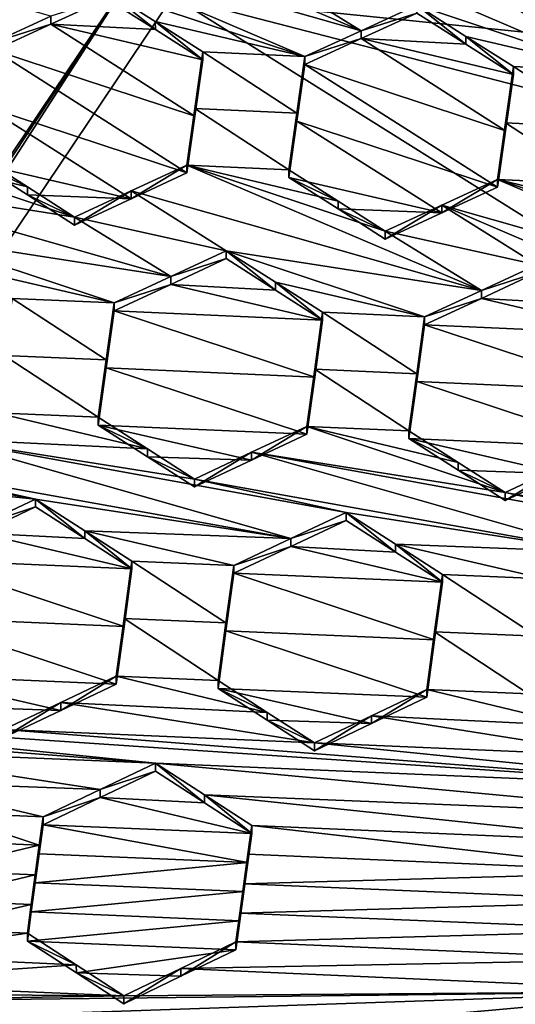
# Model space of a CAD drawing. Header units: metres. Extents: x -28 to 28, y -243 to 28.
# Tile 34 of 147: x -5.57 to -4.51, y -221.23 to -219.13. Entities that reach past the tile are written whole.
import ezdxf

# ---------------------------------------------------------------- set-up
doc = ezdxf.new("R2010")
doc.units = ezdxf.units.M
doc.layers.add('solid_10661043', color=7, linetype='CONTINUOUS')

msp = doc.modelspace()

# ---------------------------------------------------------------- linework, layer by layer
at = {"layer": 'solid_10661043'}
for points in [[(-8.883803, -234.662857, 145.140564), (-9.640027, -31.808626, 116.613411), (-4.885979, -33.363503, 116.919937)], [(-6.468189, -240.147827, 149.682373), (-2.982479, -33.177227, 120.627815), (-7.076779, -32.296349, 120.462425)], [(-6.468189, -240.147827, 149.682373), (0, -240.141998, 149.723801), (-2.982479, -33.177227, 120.627815)], [(-7.844851, -235.373428, 145.262589), (-8.883803, -234.662857, 145.140564), (-4.885979, -33.363503, 116.919937)], [(-6.610481, -235.649948, 145.324188), (-7.844851, -235.373428, 145.262589), (-4.885979, -33.363503, 116.919937)], [(-3.305357, -235.757614, 145.381073), (-6.610481, -235.649948, 145.324188), (-4.885979, -33.363503, 116.919937)], [(-3.305357, -235.757614, 145.381073), (-4.885979, -33.363503, 116.919937), (0.002991, -33.878384, 117.022713)], [(-5.242968, -219.076813, 116.413437), (-2.986201, -217.817337, 116.075958), (6.472847, -220.265549, 116.731956)], [(-5.591261, -218.268219, 117.749687), (-5.300373, -218.985519, 116.46067), (-8.13539, -223.202301, 117.590561)], [(-5.588549, -218.936752, 130.802277), (-4.840044, -219.150452, 131.127914), (-5.469349, -218.882126, 130.815399)], [(-4.840044, -219.150452, 131.127914), (-5.045112, -219.023773, 131.008804), (-5.469349, -218.882126, 130.815399)], [(-6.252801, -218.905609, 130.580597), (-5.625189, -219.174805, 130.892563), (-5.50428, -219.119064, 130.907089)], [(-4.924322, -218.968613, 131.021362), (-4.296653, -219.237686, 131.333664), (-4.805081, -218.914307, 131.033188)], [(-4.805081, -218.914307, 131.033188), (-4.175848, -219.182709, 131.345505), (-4.380844, -219.056137, 131.225922)], [(-4.805081, -218.914307, 131.033188), (-4.296653, -219.237686, 131.333664), (-4.175848, -219.182709, 131.345505)], [(-5.588549, -218.936752, 130.802277), (-5.385159, -219.06427, 130.920914), (-4.960921, -219.205856, 131.114548)], [(-5.588549, -218.936752, 130.802277), (-4.960921, -219.205856, 131.114548), (-4.840044, -219.150452, 131.127914)], [(-4.924322, -218.968613, 131.021362), (-4.720891, -219.095978, 131.140518), (-4.296653, -219.237686, 131.333664)], [(-5.300373, -218.985519, 116.46067), (-8.100316, -223.22435, 117.544586), (-8.13539, -223.202301, 117.590561)], [(-5.300373, -218.985519, 116.46067), (-8.043475, -223.244019, 117.530037), (-8.100316, -223.22435, 117.544586)], [(-5.300373, -218.985519, 116.46067), (-5.242968, -219.076813, 116.413437), (-8.043475, -223.244019, 117.530037)], [(-4.840044, -219.150452, 131.127914), (-4.720891, -219.095978, 131.140518), (-5.045112, -219.023773, 131.008804)], [(-5.242968, -219.076813, 116.413437), (8.043475, -227.407623, 118.645668), (-8.043475, -223.244019, 117.530037)], [(-5.504279, -219.136047, 130.843689), (-5.385159, -219.081253, 130.857574), (-5.50428, -219.119064, 130.907089)], [(-5.280452, -219.147919, 130.919159), (-5.385159, -219.081253, 130.857574), (-5.504279, -219.136047, 130.843689)], [(-5.280452, -219.147919, 130.919159), (-5.385159, -219.06427, 130.920914), (-5.385159, -219.081253, 130.857574)], [(-5.280452, -219.147919, 130.919159), (-5.280468, -219.130966, 130.982391), (-5.385159, -219.06427, 130.920914)], [(-4.960921, -219.205856, 131.114548), (-5.385159, -219.06427, 130.920914), (-5.280468, -219.130966, 130.982391)], [(-5.242968, -219.076813, 116.413437), (7.775297, -222.446243, 117.316269), (8.043475, -227.407623, 118.645668)], [(-5.242968, -219.076813, 116.413437), (6.472847, -220.265549, 116.731956), (7.775297, -222.446243, 117.316269)], [(-4.840044, -219.150452, 131.127914), (-4.720891, -219.112823, 131.077652), (-4.720891, -219.095978, 131.140518)], [(-4.616324, -219.179321, 131.139435), (-4.616342, -219.162491, 131.202194), (-4.720891, -219.095978, 131.140518)], [(-4.296653, -219.237686, 131.333664), (-4.720891, -219.095978, 131.140518), (-4.616342, -219.162491, 131.202194)], [(-4.720891, -219.112823, 131.077652), (-4.616324, -219.179321, 131.139435), (-4.720891, -219.095978, 131.140518)], [(-5.504279, -219.136047, 130.843689), (-5.50428, -219.119064, 130.907089), (-5.625189, -219.174805, 130.892563)], [(-4.840044, -219.150452, 131.127914), (-4.840043, -219.167313, 131.064987), (-4.720891, -219.112823, 131.077652)], [(-4.840043, -219.167313, 131.064987), (-4.616324, -219.179321, 131.139435), (-4.720891, -219.112823, 131.077652)], [(-5.625189, -219.191818, 130.829086), (-5.504279, -219.136047, 130.843689), (-5.625189, -219.174805, 130.892563)], [(-5.195994, -219.333481, 131.024918), (-5.504279, -219.136047, 130.843689), (-5.625189, -219.191818, 130.829086)], [(-5.280452, -219.147919, 130.919159), (-5.504279, -219.136047, 130.843689), (-5.179039, -219.212509, 130.978775)], [(-5.195994, -219.333481, 131.024918), (-5.179039, -219.212509, 130.978775), (-5.504279, -219.136047, 130.843689)], [(-5.179039, -219.212509, 130.978775), (-5.179039, -219.195587, 131.041931), (-5.280468, -219.130966, 130.982391)], [(-4.960921, -219.205856, 131.114548), (-5.280468, -219.130966, 130.982391), (-5.179039, -219.195587, 131.041931)], [(-5.280452, -219.147919, 130.919159), (-5.179039, -219.212509, 130.978775), (-5.280468, -219.130966, 130.982391)], [(-4.840044, -219.150452, 131.127914), (-4.960921, -219.205856, 131.114548), (-4.840043, -219.167313, 131.064987)], [(-4.840043, -219.167313, 131.064987), (-4.960921, -219.222733, 131.051559), (-4.531733, -219.364517, 131.247162)], [(-4.960921, -219.205856, 131.114548), (-4.960921, -219.222733, 131.051559), (-4.840043, -219.167313, 131.064987)], [(-4.840043, -219.167313, 131.064987), (-4.514771, -219.243927, 131.199417), (-4.616324, -219.179321, 131.139435)], [(-4.840043, -219.167313, 131.064987), (-4.531733, -219.364517, 131.247162), (-4.514771, -219.243927, 131.199417)], [(-4.514771, -219.243927, 131.199417), (-4.514771, -219.227127, 131.2621), (-4.616342, -219.162491, 131.202194)], [(-4.296653, -219.237686, 131.333664), (-4.616342, -219.162491, 131.202194), (-4.514771, -219.227127, 131.2621)], [(-4.616324, -219.179321, 131.139435), (-4.514771, -219.243927, 131.199417), (-4.616342, -219.162491, 131.202194)], [(-5.642143, -219.313004, 130.874344), (-5.212951, -219.454681, 131.070221), (-5.625189, -219.191818, 130.829086)], [(-5.195994, -219.333481, 131.024918), (-5.625189, -219.191818, 130.829086), (-5.212951, -219.454681, 131.070221)], [(-5.195994, -219.333481, 131.024918), (-5.179039, -219.195587, 131.041931), (-5.179039, -219.212509, 130.978775)], [(-5.195994, -219.316574, 131.088043), (-4.977879, -219.326721, 131.161148), (-5.179039, -219.195587, 131.041931)], [(-5.195994, -219.316574, 131.088043), (-5.179039, -219.195587, 131.041931), (-5.195994, -219.333481, 131.024918)], [(-4.960921, -219.205856, 131.114548), (-5.179039, -219.195587, 131.041931), (-4.977879, -219.326721, 131.161148)], [(-4.960921, -219.205856, 131.114548), (-4.977879, -219.326721, 131.161148), (-4.960921, -219.222733, 131.051559)], [(-4.960921, -219.222733, 131.051559), (-4.977879, -219.343597, 131.09819), (-4.548683, -219.485275, 131.293945)], [(-4.977879, -219.326721, 131.161148), (-4.977879, -219.343597, 131.09819), (-4.960921, -219.222733, 131.051559)], [(-4.960921, -219.222733, 131.051559), (-4.548683, -219.485275, 131.293945), (-4.531733, -219.364517, 131.247162)], [(-4.531733, -219.364517, 131.247162), (-4.514771, -219.227127, 131.2621), (-4.514771, -219.243927, 131.199417)], [(-4.531733, -219.364517, 131.247162), (-4.531733, -219.347733, 131.309799), (-4.514771, -219.227127, 131.2621)], [(-4.31362, -219.358154, 131.381973), (-4.514771, -219.227127, 131.2621), (-4.531733, -219.347733, 131.309799)], [(-4.31362, -219.358154, 131.381973), (-4.296653, -219.237686, 131.333664), (-4.514771, -219.227127, 131.2621)], [(-5.642143, -219.313004, 130.874344), (-5.659101, -219.434448, 130.918808), (-5.331826, -219.509781, 131.054825)], [(-5.642143, -219.313004, 130.874344), (-5.331826, -219.509781, 131.054825), (-5.212951, -219.454681, 131.070221)], [(-5.195994, -219.316574, 131.088043), (-5.212951, -219.454681, 131.070221), (-5.212951, -219.437775, 131.133316)], [(-5.195994, -219.316574, 131.088043), (-5.212951, -219.437775, 131.133316), (-4.994833, -219.4478, 131.206879)], [(-5.195994, -219.316574, 131.088043), (-5.195994, -219.333481, 131.024918), (-5.212951, -219.454681, 131.070221)], [(-5.195994, -219.316574, 131.088043), (-4.994833, -219.4478, 131.206879), (-4.977879, -219.326721, 131.161148)], [(-4.977879, -219.326721, 131.161148), (-4.994833, -219.4478, 131.206879), (-4.977879, -219.343597, 131.09819)], [(-4.977879, -219.343597, 131.09819), (-4.994833, -219.4478, 131.206879), (-4.994833, -219.464661, 131.143936)], [(-4.977879, -219.343597, 131.09819), (-4.994833, -219.464661, 131.143936), (-4.66755, -219.540085, 131.279617)], [(-4.977879, -219.343597, 131.09819), (-4.66755, -219.540085, 131.279617), (-4.548683, -219.485275, 131.293945)], [(-4.531733, -219.347733, 131.309799), (-4.548683, -219.468491, 131.356552), (-4.330565, -219.478729, 131.429291)], [(-4.531733, -219.347733, 131.309799), (-4.548683, -219.485275, 131.293945), (-4.548683, -219.468491, 131.356552)], [(-4.531733, -219.364517, 131.247162), (-4.548683, -219.485275, 131.293945), (-4.531733, -219.347733, 131.309799)], [(-4.31362, -219.358154, 131.381973), (-4.531733, -219.347733, 131.309799), (-4.330565, -219.478729, 131.429291)], [(-5.996123, -219.462906, 130.891922), (-5.452982, -219.549133, 131.101883), (-5.877219, -219.407593, 130.908081)], [(-5.877219, -219.407593, 130.908081), (-5.452982, -219.549133, 131.101883), (-5.554008, -219.484589, 131.043259)], [(-5.877219, -219.407593, 130.908081), (-5.554008, -219.484589, 131.043259), (-5.659101, -219.41745, 130.982224)], [(-5.659101, -219.41745, 130.982224), (-5.554008, -219.484589, 131.043259), (-5.659101, -219.434448, 130.918808)], [(-5.659101, -219.434448, 130.918808), (-5.554027, -219.501541, 130.979935), (-5.331826, -219.509781, 131.054825)], [(-5.554008, -219.484589, 131.043259), (-5.554027, -219.501541, 130.979935), (-5.659101, -219.434448, 130.918808)], [(-5.331826, -219.509781, 131.054825), (-5.331827, -219.492859, 131.117981), (-5.212951, -219.437775, 131.133316)], [(-4.583229, -219.706116, 131.445099), (-5.212951, -219.437775, 131.133316), (-5.331827, -219.492859, 131.117981)], [(-5.212951, -219.454681, 131.070221), (-5.331826, -219.509781, 131.054825), (-5.212951, -219.437775, 131.133316)], [(-4.889744, -219.514832, 131.268234), (-5.212951, -219.437775, 131.133316), (-4.788714, -219.5793, 131.327179)], [(-4.583229, -219.706116, 131.445099), (-4.788714, -219.5793, 131.327179), (-5.212951, -219.437775, 131.133316)], [(-4.994833, -219.4478, 131.206879), (-5.212951, -219.437775, 131.133316), (-4.889744, -219.514832, 131.268234)], [(-5.996123, -219.462906, 130.891922), (-5.247527, -219.676117, 131.219177), (-5.452982, -219.549133, 131.101883)], [(-5.996123, -219.462906, 130.891922), (-5.793028, -219.591064, 131.008636), (-5.247527, -219.676117, 131.219177)], [(-4.994833, -219.464661, 131.143936), (-4.994833, -219.4478, 131.206879), (-4.889744, -219.514832, 131.268234)], [(-5.554008, -219.484589, 131.043259), (-5.452982, -219.549133, 131.101883), (-5.554027, -219.501541, 130.979935)], [(-4.889766, -219.531662, 131.205383), (-4.994833, -219.464661, 131.143936), (-4.889744, -219.514832, 131.268234)], [(-4.66755, -219.540085, 131.279617), (-4.994833, -219.464661, 131.143936), (-4.889766, -219.531662, 131.205383)], [(-4.66755, -219.5233, 131.342285), (-3.918965, -219.736679, 131.6689), (-4.548683, -219.468491, 131.356552)], [(-4.66755, -219.540085, 131.279617), (-4.66755, -219.5233, 131.342285), (-4.548683, -219.468491, 131.356552)], [(-4.548683, -219.485275, 131.293945), (-4.66755, -219.540085, 131.279617), (-4.548683, -219.468491, 131.356552)], [(-4.548683, -219.468491, 131.356552), (-4.124446, -219.610062, 131.550293), (-4.225551, -219.545639, 131.490952)], [(-4.548683, -219.468491, 131.356552), (-3.918965, -219.736679, 131.6689), (-4.124446, -219.610062, 131.550293)], [(-4.548683, -219.468491, 131.356552), (-4.225551, -219.545639, 131.490952), (-4.330565, -219.478729, 131.429291)], [(-5.554027, -219.501541, 130.979935), (-5.452982, -219.549133, 131.101883), (-5.452982, -219.566071, 131.038651)], [(-5.554027, -219.501541, 130.979935), (-5.452982, -219.566071, 131.038651), (-5.331826, -219.509781, 131.054825)], [(-5.452982, -219.566071, 131.038651), (-5.452982, -219.549133, 131.101883), (-5.331827, -219.492859, 131.117981)], [(-5.12876, -219.62088, 131.235275), (-5.331827, -219.492859, 131.117981), (-5.452982, -219.549133, 131.101883)], [(-5.331826, -219.509781, 131.054825), (-5.452982, -219.566071, 131.038651), (-5.331827, -219.492859, 131.117981)], [(-5.12876, -219.62088, 131.235275), (-4.583229, -219.706116, 131.445099), (-5.331827, -219.492859, 131.117981)], [(-4.889766, -219.531662, 131.205383), (-4.889744, -219.514832, 131.268234), (-4.788714, -219.5793, 131.327179)], [(-4.66755, -219.5233, 131.342285), (-4.788714, -219.596115, 131.264435), (-4.788714, -219.5793, 131.327179)], [(-4.66755, -219.5233, 131.342285), (-4.788714, -219.5793, 131.327179), (-4.464492, -219.651138, 131.460236)], [(-4.66755, -219.540085, 131.279617), (-4.788714, -219.596115, 131.264435), (-4.66755, -219.5233, 131.342285)], [(-4.66755, -219.5233, 131.342285), (-4.464492, -219.651138, 131.460236), (-4.040256, -219.792664, 131.654083)], [(-4.66755, -219.5233, 131.342285), (-4.040256, -219.792664, 131.654083), (-3.918965, -219.736679, 131.6689)], [(-4.788714, -219.596115, 131.264435), (-4.889766, -219.531662, 131.205383), (-4.788714, -219.5793, 131.327179)], [(-4.66755, -219.540085, 131.279617), (-4.889766, -219.531662, 131.205383), (-4.788714, -219.596115, 131.264435)], [(-5.12876, -219.62088, 131.235275), (-5.452982, -219.549133, 131.101883), (-5.247527, -219.676117, 131.219177)], [(-4.464492, -219.651138, 131.460236), (-4.788714, -219.5793, 131.327179), (-4.583229, -219.706116, 131.445099)], [(-5.368792, -219.732651, 131.202271), (-5.793028, -219.591064, 131.008636), (-5.6878, -219.658386, 131.069366)], [(-5.247527, -219.676117, 131.219177), (-5.793028, -219.591064, 131.008636), (-5.368792, -219.732651, 131.202271)], [(-5.12876, -219.637756, 131.172318), (-5.12876, -219.62088, 131.235275), (-5.247527, -219.676117, 131.219177)], [(-5.12876, -219.62088, 131.235275), (-4.704524, -219.762421, 131.429092), (-4.583229, -219.706116, 131.445099)], [(-5.023486, -219.688141, 131.296356), (-4.704524, -219.762421, 131.429092), (-5.12876, -219.62088, 131.235275)], [(-5.023464, -219.705002, 131.23349), (-5.12876, -219.62088, 131.235275), (-5.12876, -219.637756, 131.172318)], [(-5.023486, -219.688141, 131.296356), (-5.12876, -219.62088, 131.235275), (-5.023464, -219.705002, 131.23349)], [(-5.247526, -219.693008, 131.156143), (-5.12876, -219.637756, 131.172318), (-5.247527, -219.676117, 131.219177)], [(-5.023464, -219.705002, 131.23349), (-5.12876, -219.637756, 131.172318), (-5.247526, -219.693008, 131.156143)], [(-4.464492, -219.651138, 131.460236), (-4.583229, -219.706116, 131.445099), (-4.464492, -219.667877, 131.397751)], [(-5.368792, -219.732651, 131.202271), (-5.6878, -219.658386, 131.069366), (-5.586909, -219.722961, 131.127502)], [(-4.583229, -219.706116, 131.445099), (-4.583228, -219.72287, 131.382553), (-4.464492, -219.667877, 131.397751)], [(-4.359189, -219.735046, 131.45929), (-4.464492, -219.667877, 131.397751), (-4.583228, -219.72287, 131.382553)], [(-5.247526, -219.693008, 131.156143), (-5.247527, -219.676117, 131.219177), (-5.368792, -219.732651, 131.202271)], [(-5.368792, -219.749557, 131.13916), (-5.247526, -219.693008, 131.156143), (-5.368792, -219.732651, 131.202271)], [(-4.922641, -219.769424, 131.292007), (-5.247526, -219.693008, 131.156143), (-5.368792, -219.749557, 131.13916)], [(-4.922641, -219.769424, 131.292007), (-5.023464, -219.705002, 131.23349), (-5.247526, -219.693008, 131.156143)], [(-4.922641, -219.752594, 131.354782), (-4.704524, -219.762421, 131.429092), (-5.023486, -219.688141, 131.296356)], [(-5.023486, -219.688141, 131.296356), (-5.023464, -219.705002, 131.23349), (-4.922641, -219.769424, 131.292007)], [(-4.922641, -219.752594, 131.354782), (-5.023486, -219.688141, 131.296356), (-4.922641, -219.769424, 131.292007)], [(-4.583229, -219.706116, 131.445099), (-4.704524, -219.762421, 131.429092), (-4.583228, -219.72287, 131.382553)], [(-5.603858, -219.845047, 131.169235), (-5.38574, -219.85466, 131.244324), (-5.586909, -219.722961, 131.127502)], [(-5.38574, -219.85466, 131.244324), (-5.368792, -219.732651, 131.202271), (-5.586909, -219.722961, 131.127502)], [(-5.38574, -219.85466, 131.244324), (-5.368792, -219.749557, 131.13916), (-5.368792, -219.732651, 131.202271)], [(-4.583228, -219.72287, 131.382553), (-4.704524, -219.762421, 131.429092), (-4.704524, -219.77919, 131.36647)], [(-4.258373, -219.799362, 131.518158), (-4.583228, -219.72287, 131.382553), (-4.704524, -219.77919, 131.36647)], [(-4.258373, -219.799362, 131.518158), (-4.359189, -219.735046, 131.45929), (-4.583228, -219.72287, 131.382553)], [(-4.939589, -219.89122, 131.334793), (-5.368792, -219.749557, 131.13916), (-5.38574, -219.871567, 131.181244)], [(-5.38574, -219.85466, 131.244324), (-5.38574, -219.871567, 131.181244), (-5.368792, -219.749557, 131.13916)], [(-4.939589, -219.89122, 131.334793), (-4.922641, -219.769424, 131.292007), (-5.368792, -219.749557, 131.13916)], [(-4.939589, -219.874405, 131.397552), (-4.721472, -219.884125, 131.472275), (-4.922641, -219.752594, 131.354782)], [(-4.922641, -219.752594, 131.354782), (-4.922641, -219.769424, 131.292007), (-4.939589, -219.89122, 131.334793)], [(-4.939589, -219.874405, 131.397552), (-4.922641, -219.752594, 131.354782), (-4.939589, -219.89122, 131.334793)], [(-4.922641, -219.752594, 131.354782), (-4.721472, -219.884125, 131.472275), (-4.704524, -219.762421, 131.429092)], [(-4.704524, -219.77919, 131.36647), (-4.704524, -219.762421, 131.429092), (-4.721472, -219.884125, 131.472275)], [(-4.721472, -219.900894, 131.409668), (-4.704524, -219.77919, 131.36647), (-4.721472, -219.884125, 131.472275)], [(-4.275322, -219.920807, 131.562286), (-4.704524, -219.77919, 131.36647), (-4.721472, -219.900894, 131.409668)], [(-4.275322, -219.920807, 131.562286), (-4.258373, -219.799362, 131.518158), (-4.704524, -219.77919, 131.36647)], [(-5.620821, -219.967484, 131.210159), (-5.402703, -219.97702, 131.285522), (-5.603858, -219.845047, 131.169235)], [(-5.603858, -219.845047, 131.169235), (-5.402703, -219.97702, 131.285522), (-5.38574, -219.85466, 131.244324)], [(-5.38574, -219.85466, 131.244324), (-5.402703, -219.97702, 131.285522), (-5.38574, -219.871567, 131.181244)], [(-5.38574, -219.871567, 131.181244), (-5.402703, -219.97702, 131.285522), (-5.402703, -219.993912, 131.222458)], [(-4.956553, -220.013397, 131.376678), (-5.38574, -219.871567, 131.181244), (-5.402703, -219.993912, 131.222458)], [(-4.956553, -220.013397, 131.376678), (-4.939589, -219.89122, 131.334793), (-5.38574, -219.871567, 131.181244)], [(-4.956553, -219.996597, 131.439423), (-4.738435, -220.00621, 131.514496), (-4.939589, -219.874405, 131.397552)], [(-4.939589, -219.874405, 131.397552), (-4.939589, -219.89122, 131.334793), (-4.956553, -220.013397, 131.376678)], [(-4.956553, -219.996597, 131.439423), (-4.939589, -219.874405, 131.397552), (-4.956553, -220.013397, 131.376678)], [(-4.939589, -219.874405, 131.397552), (-4.738435, -220.00621, 131.514496), (-4.721472, -219.884125, 131.472275)], [(-4.721472, -219.900894, 131.409668), (-4.721472, -219.884125, 131.472275), (-4.738435, -220.00621, 131.514496)], [(-4.738435, -220.022964, 131.45192), (-4.721472, -219.900894, 131.409668), (-4.738435, -220.00621, 131.514496)], [(-4.292285, -220.042664, 131.605377), (-4.721472, -219.900894, 131.409668), (-4.738435, -220.022964, 131.45192)], [(-4.292285, -220.042664, 131.605377), (-4.275322, -219.920807, 131.562286), (-4.721472, -219.900894, 131.409668)], [(-5.739366, -220.023224, 131.191864), (-5.297342, -220.044601, 131.345673), (-5.620821, -219.967484, 131.210159)], [(-5.620821, -219.967484, 131.210159), (-5.297342, -220.044601, 131.345673), (-5.402703, -219.97702, 131.285522)], [(-5.402703, -219.993912, 131.222458), (-5.402703, -219.97702, 131.285522), (-5.297342, -220.044601, 131.345673)], [(-6.403731, -219.994476, 130.961411), (-6.52512, -220.051743, 130.941925), (-5.536631, -220.152115, 131.306427)], [(-6.403731, -219.994476, 130.961411), (-5.536631, -220.152115, 131.306427), (-5.860852, -220.080429, 131.17276)], [(-5.297333, -220.061478, 131.2827), (-5.402703, -219.993912, 131.222458), (-5.297342, -220.044601, 131.345673)], [(-5.074993, -220.068954, 131.358887), (-5.402703, -219.993912, 131.222458), (-5.297333, -220.061478, 131.2827)], [(-5.074993, -220.068954, 131.358887), (-4.956553, -220.013397, 131.376678), (-5.402703, -219.993912, 131.222458)], [(-4.956553, -219.996597, 131.439423), (-4.956553, -220.013397, 131.376678), (-5.074993, -220.068954, 131.358887)], [(-5.074993, -220.052124, 131.421707), (-4.956553, -219.996597, 131.439423), (-5.074993, -220.068954, 131.358887)], [(-5.074993, -220.052124, 131.421707), (-4.532316, -220.138275, 131.63269), (-4.956553, -219.996597, 131.439423)], [(-4.956553, -219.996597, 131.439423), (-4.632713, -220.073929, 131.575165), (-4.738435, -220.00621, 131.514496)], [(-4.956553, -219.996597, 131.439423), (-4.532316, -220.138275, 131.63269), (-4.632713, -220.073929, 131.575165)], [(-4.632713, -220.073929, 131.575165), (-4.738435, -220.022964, 131.45192), (-4.738435, -220.00621, 131.514496)], [(-5.739366, -220.023224, 131.191864), (-5.860852, -220.080429, 131.17276), (-4.990656, -220.236618, 131.518265)], [(-5.739366, -220.023224, 131.191864), (-5.196584, -220.109253, 131.403091), (-5.297342, -220.044601, 131.345673)], [(-5.739366, -220.023224, 131.191864), (-4.872363, -220.180923, 131.536804), (-5.196584, -220.109253, 131.403091)], [(-5.739366, -220.023224, 131.191864), (-4.990656, -220.236618, 131.518265), (-4.872363, -220.180923, 131.536804)], [(-4.410615, -220.097961, 131.588333), (-4.292285, -220.042664, 131.605377), (-4.738435, -220.022964, 131.45192)], [(-4.632712, -220.090668, 131.512695), (-4.410615, -220.097961, 131.588333), (-4.738435, -220.022964, 131.45192)], [(-4.632713, -220.073929, 131.575165), (-4.632712, -220.090668, 131.512695), (-4.738435, -220.022964, 131.45192)], [(-5.655058, -220.207993, 131.28743), (-5.536631, -220.152115, 131.306427), (-6.52512, -220.051743, 130.941925)], [(-5.297333, -220.061478, 131.2827), (-5.297342, -220.044601, 131.345673), (-5.196584, -220.109253, 131.403091)], [(-5.074993, -220.052124, 131.421707), (-5.196584, -220.126114, 131.340195), (-5.196584, -220.109253, 131.403091)], [(-5.074993, -220.052124, 131.421707), (-5.196584, -220.109253, 131.403091), (-4.32624, -220.265396, 131.748489)], [(-5.074993, -220.052124, 131.421707), (-5.074993, -220.068954, 131.358887), (-5.196584, -220.126114, 131.340195)], [(-5.074993, -220.052124, 131.421707), (-4.32624, -220.265396, 131.748489), (-4.208095, -220.20993, 131.766403)], [(-5.074993, -220.052124, 131.421707), (-4.208095, -220.20993, 131.766403), (-4.532316, -220.138275, 131.63269)], [(-5.196584, -220.126114, 131.340195), (-5.297333, -220.061478, 131.2827), (-5.196584, -220.109253, 131.403091)], [(-5.074993, -220.068954, 131.358887), (-5.297333, -220.061478, 131.2827), (-5.196584, -220.126114, 131.340195)], [(-4.632713, -220.073929, 131.575165), (-4.532316, -220.138275, 131.63269), (-4.632712, -220.090668, 131.512695)], [(-4.990656, -220.236618, 131.518265), (-5.860852, -220.080429, 131.17276), (-5.536631, -220.152115, 131.306427)], [(-4.632712, -220.090668, 131.512695), (-4.532316, -220.154984, 131.570297), (-4.410615, -220.097961, 131.588333)], [(-4.532316, -220.138275, 131.63269), (-4.532316, -220.154984, 131.570297), (-4.632712, -220.090668, 131.512695)], [(-4.410616, -220.081268, 131.65065), (-4.410615, -220.097961, 131.588333), (-4.532316, -220.154984, 131.570297)], [(-4.410616, -220.081268, 131.65065), (-4.532316, -220.154984, 131.570297), (-4.532316, -220.138275, 131.63269)], [(-4.410616, -220.081268, 131.65065), (-4.532316, -220.138275, 131.63269), (-3.661815, -220.294434, 131.977798)], [(-4.872363, -220.180923, 131.536804), (-4.32624, -220.265396, 131.748489), (-5.196584, -220.109253, 131.403091)], [(-5.655058, -220.207993, 131.28743), (-5.536631, -220.169022, 131.243301), (-5.536631, -220.152115, 131.306427)], [(-5.431386, -220.236649, 131.302933), (-5.431376, -220.219772, 131.365982), (-5.536631, -220.152115, 131.306427)], [(-4.990656, -220.236618, 131.518265), (-5.536631, -220.152115, 131.306427), (-5.431376, -220.219772, 131.365982)], [(-5.536631, -220.169022, 131.243301), (-5.431386, -220.236649, 131.302933), (-5.536631, -220.152115, 131.306427)], [(-3.661815, -220.294434, 131.977798), (-4.532316, -220.138275, 131.63269), (-4.208095, -220.20993, 131.766403)], [(-5.655057, -220.22493, 131.224213), (-5.536631, -220.169022, 131.243301), (-5.655058, -220.207993, 131.28743)], [(-5.655057, -220.22493, 131.224213), (-5.431386, -220.236649, 131.302933), (-5.536631, -220.169022, 131.243301)], [(-4.990656, -220.236618, 131.518265), (-4.872363, -220.197708, 131.474167), (-4.872363, -220.180923, 131.536804)], [(-4.990655, -220.253418, 131.455566), (-4.872363, -220.197708, 131.474167), (-4.990656, -220.236618, 131.518265)], [(-4.990655, -220.253418, 131.455566), (-4.766778, -220.265472, 131.534286), (-4.872363, -220.197708, 131.474167)], [(-4.766767, -220.248718, 131.596832), (-4.32624, -220.265396, 131.748489), (-4.872363, -220.180923, 131.536804)], [(-4.766778, -220.265472, 131.534286), (-4.766767, -220.248718, 131.596832), (-4.872363, -220.180923, 131.536804)], [(-4.872363, -220.197708, 131.474167), (-4.766778, -220.265472, 131.534286), (-4.872363, -220.180923, 131.536804)], [(-5.431386, -220.236649, 131.302933), (-5.330512, -220.301498, 131.35997), (-5.431376, -220.219772, 131.365982)], [(-5.431376, -220.219772, 131.365982), (-5.330512, -220.301498, 131.35997), (-5.330512, -220.284637, 131.422913)], [(-5.112393, -220.294037, 131.498795), (-5.431376, -220.219772, 131.365982), (-5.330512, -220.284637, 131.422913)], [(-4.990656, -220.236618, 131.518265), (-5.431376, -220.219772, 131.365982), (-5.112393, -220.294037, 131.498795)], [(-5.655057, -220.22493, 131.224213), (-5.776661, -220.28241, 131.204285), (-5.330512, -220.301498, 131.35997)], [(-5.655057, -220.22493, 131.224213), (-5.330512, -220.301498, 131.35997), (-5.431386, -220.236649, 131.302933)], [(-4.990655, -220.253418, 131.455566), (-4.990656, -220.236618, 131.518265), (-5.112393, -220.294037, 131.498795)], [(-5.112393, -220.310852, 131.436005), (-4.666244, -220.330032, 131.591385), (-4.990655, -220.253418, 131.455566)], [(-5.112393, -220.310852, 131.436005), (-4.990655, -220.253418, 131.455566), (-5.112393, -220.294037, 131.498795)], [(-4.990655, -220.253418, 131.455566), (-4.666244, -220.330032, 131.591385), (-4.766778, -220.265472, 131.534286)], [(-4.766778, -220.265472, 131.534286), (-4.666244, -220.330032, 131.591385), (-4.766767, -220.248718, 131.596832)], [(-4.766767, -220.248718, 131.596832), (-4.666244, -220.330032, 131.591385), (-4.666244, -220.313293, 131.653839)], [(-4.766767, -220.248718, 131.596832), (-4.666244, -220.313293, 131.653839), (-4.448125, -220.322739, 131.729538)], [(-4.766767, -220.248718, 131.596832), (-4.448125, -220.322739, 131.729538), (-4.32624, -220.265396, 131.748489)], [(-5.793612, -220.405594, 131.242035), (-5.34746, -220.424576, 131.398071), (-5.776661, -220.28241, 131.204285)], [(-5.776661, -220.28241, 131.204285), (-5.34746, -220.424576, 131.398071), (-5.330512, -220.301498, 131.35997)], [(-5.34746, -220.424576, 131.398071), (-5.34746, -220.407715, 131.461014), (-5.330512, -220.284637, 131.422913)], [(-5.129342, -220.417053, 131.537079), (-5.330512, -220.284637, 131.422913), (-5.34746, -220.407715, 131.461014)], [(-5.330512, -220.301498, 131.35997), (-5.34746, -220.424576, 131.398071), (-5.330512, -220.284637, 131.422913)], [(-5.129342, -220.417053, 131.537079), (-5.112393, -220.294037, 131.498795), (-5.330512, -220.284637, 131.422913)], [(-5.129342, -220.417053, 131.537079), (-5.112393, -220.310852, 131.436005), (-5.112393, -220.294037, 131.498795)], [(-5.129342, -220.433868, 131.474319), (-4.683191, -220.452911, 131.630142), (-5.112393, -220.310852, 131.436005)], [(-5.129342, -220.433868, 131.474319), (-5.112393, -220.310852, 131.436005), (-5.129342, -220.417053, 131.537079)], [(-5.112393, -220.310852, 131.436005), (-4.683191, -220.452911, 131.630142), (-4.666244, -220.330032, 131.591385)], [(-4.683191, -220.452911, 131.630142), (-4.683191, -220.436188, 131.692581), (-4.666244, -220.313293, 131.653839)], [(-4.465073, -220.445557, 131.768539), (-4.666244, -220.313293, 131.653839), (-4.683191, -220.436188, 131.692581)], [(-4.666244, -220.330032, 131.591385), (-4.683191, -220.452911, 131.630142), (-4.666244, -220.313293, 131.653839)], [(-4.465073, -220.445557, 131.768539), (-4.448125, -220.322739, 131.729538), (-4.666244, -220.313293, 131.653839)], [(-5.793612, -220.405594, 131.242035), (-5.810573, -220.529083, 131.278915), (-5.364423, -220.548004, 131.435257)], [(-5.793612, -220.405594, 131.242035), (-5.364423, -220.548004, 131.435257), (-5.34746, -220.424576, 131.398071)], [(-5.34746, -220.407715, 131.461014), (-5.364423, -220.548004, 131.435257), (-5.364423, -220.531143, 131.498184)], [(-5.146305, -220.540451, 131.574417), (-5.34746, -220.407715, 131.461014), (-5.364423, -220.531143, 131.498184)], [(-5.34746, -220.424576, 131.398071), (-5.364423, -220.548004, 131.435257), (-5.34746, -220.407715, 131.461014)], [(-5.146305, -220.540451, 131.574417), (-5.129342, -220.417053, 131.537079), (-5.34746, -220.407715, 131.461014)], [(-5.129342, -220.433868, 131.474319), (-5.129342, -220.417053, 131.537079), (-5.146305, -220.540451, 131.574417)], [(-5.129342, -220.433868, 131.474319), (-5.146305, -220.557266, 131.511658), (-4.700155, -220.576218, 131.667862)], [(-5.129342, -220.433868, 131.474319), (-5.146305, -220.540451, 131.574417), (-5.146305, -220.557266, 131.511658)], [(-5.129342, -220.433868, 131.474319), (-4.700155, -220.576218, 131.667862), (-4.683191, -220.452911, 131.630142)], [(-4.700155, -220.576218, 131.667862), (-4.700155, -220.559494, 131.730286), (-4.683191, -220.436188, 131.692581)], [(-4.482037, -220.568802, 131.806458), (-4.683191, -220.436188, 131.692581), (-4.700155, -220.559494, 131.730286)], [(-4.683191, -220.452911, 131.630142), (-4.700155, -220.576218, 131.667862), (-4.683191, -220.436188, 131.692581)], [(-4.465073, -220.445557, 131.768539), (-4.683191, -220.436188, 131.692581), (-4.482037, -220.568802, 131.806458)], [(-5.810573, -220.529083, 131.278915), (-5.482526, -220.604156, 131.414703), (-5.364423, -220.548004, 131.435257)], [(-5.705561, -220.596878, 131.337234), (-5.482526, -220.604156, 131.414703), (-5.810573, -220.529083, 131.278915)], [(-5.482526, -220.604156, 131.414703), (-5.482526, -220.58728, 131.477707), (-5.364423, -220.531143, 131.498184)], [(-5.041015, -220.608398, 131.63295), (-5.364423, -220.531143, 131.498184), (-5.482526, -220.58728, 131.477707)], [(-5.364423, -220.548004, 131.435257), (-5.482526, -220.604156, 131.414703), (-5.364423, -220.531143, 131.498184)], [(-5.041015, -220.608398, 131.63295), (-5.146305, -220.540451, 131.574417), (-5.364423, -220.531143, 131.498184)], [(-5.146305, -220.557266, 131.511658), (-5.146305, -220.540451, 131.574417), (-5.041015, -220.608398, 131.63295)], [(-5.146305, -220.557266, 131.511658), (-4.818035, -220.632202, 131.647583), (-4.700155, -220.576218, 131.667862)], [(-5.146305, -220.557266, 131.511658), (-5.041015, -220.625198, 131.570282), (-4.818035, -220.632202, 131.647583)], [(-5.146305, -220.557266, 131.511658), (-5.041015, -220.608398, 131.63295), (-5.041015, -220.625198, 131.570282)], [(-4.818036, -220.615448, 131.710098), (-4.376378, -220.636948, 131.865402), (-4.700155, -220.559494, 131.730286)], [(-4.818035, -220.632202, 131.647583), (-4.818036, -220.615448, 131.710098), (-4.700155, -220.559494, 131.730286)], [(-4.818035, -220.632202, 131.647583), (-4.700155, -220.559494, 131.730286), (-4.700155, -220.576218, 131.667862)], [(-4.482037, -220.568802, 131.806458), (-4.700155, -220.559494, 131.730286), (-4.376378, -220.636948, 131.865402)], [(-6.93299, -220.588898, 130.990997), (-5.280233, -220.717194, 131.589142), (-6.268722, -220.617096, 131.223663)], [(-6.93299, -220.588898, 130.990997), (-5.944501, -220.689011, 131.356445), (-5.280233, -220.717194, 131.589142)], [(-5.705561, -220.596878, 131.337234), (-5.604454, -220.662201, 131.393188), (-5.482526, -220.604156, 131.414703)], [(-5.604454, -220.662201, 131.393188), (-5.604454, -220.645294, 131.456284), (-5.482526, -220.58728, 131.477707)], [(-4.940186, -220.673538, 131.688812), (-5.482526, -220.58728, 131.477707), (-5.604454, -220.645294, 131.456284)], [(-5.482526, -220.604156, 131.414703), (-5.604454, -220.662201, 131.393188), (-5.482526, -220.58728, 131.477707)], [(-5.041015, -220.608398, 131.63295), (-5.482526, -220.58728, 131.477707), (-4.940186, -220.673538, 131.688812)], [(-3.951697, -220.773621, 132.054306), (-5.604454, -220.645294, 131.456284), (-6.268722, -220.617096, 131.223663)], [(-3.951697, -220.773621, 132.054306), (-6.268722, -220.617096, 131.223663), (-5.280233, -220.717194, 131.589142)], [(-5.041015, -220.625198, 131.570282), (-5.041015, -220.608398, 131.63295), (-4.940186, -220.673538, 131.688812)], [(-4.940186, -220.673538, 131.688812), (-4.275918, -220.701797, 131.921234), (-4.818036, -220.615448, 131.710098)], [(-4.940186, -220.690308, 131.626236), (-4.940186, -220.673538, 131.688812), (-4.818036, -220.615448, 131.710098)], [(-4.818035, -220.632202, 131.647583), (-4.940186, -220.690308, 131.626236), (-4.818036, -220.615448, 131.710098)], [(-4.818036, -220.615448, 131.710098), (-4.275918, -220.701797, 131.921234), (-4.376378, -220.636948, 131.865402)], [(-5.041015, -220.625198, 131.570282), (-4.940186, -220.673538, 131.688812), (-4.940186, -220.690308, 131.626236)], [(-5.041015, -220.625198, 131.570282), (-4.940186, -220.690308, 131.626236), (-4.818035, -220.632202, 131.647583)], [(-3.951697, -220.773621, 132.054306), (-4.940186, -220.673538, 131.688812), (-5.604454, -220.645294, 131.456284)], [(-3.951697, -220.773621, 132.054306), (-4.275918, -220.701797, 131.921234), (-4.940186, -220.673538, 131.688812)], [(-5.944501, -220.689011, 131.356445), (-5.398719, -220.773697, 131.567871), (-5.280233, -220.717194, 131.589142)], [(-5.840073, -220.756622, 131.413727), (-5.398719, -220.773697, 131.567871), (-5.944501, -220.689011, 131.356445)], [(-5.280233, -220.717194, 131.589142), (-5.398719, -220.773697, 131.567871), (-5.280233, -220.734024, 131.526306)], [(-5.280233, -220.717194, 131.589142), (-5.280233, -220.734024, 131.526306), (-5.175108, -220.802048, 131.584152)], [(-5.175622, -220.784897, 131.646606), (-5.280233, -220.717194, 131.589142), (-5.175108, -220.802048, 131.584152)], [(-4.069052, -220.829514, 132.033539), (-5.280233, -220.717194, 131.589142), (-5.175622, -220.784897, 131.646606)], [(-4.069052, -220.829514, 132.033539), (-3.951697, -220.773621, 132.054306), (-5.280233, -220.717194, 131.589142)], [(-5.398719, -220.773697, 131.567871), (-5.398193, -220.790314, 131.505051), (-5.280233, -220.734024, 131.526306)], [(-5.175108, -220.802048, 131.584152), (-5.280233, -220.734024, 131.526306), (-5.398193, -220.790314, 131.505051)], [(-5.840073, -220.756622, 131.413727), (-5.520264, -220.831741, 131.545761), (-5.398719, -220.773697, 131.567871)], [(-5.738381, -220.82251, 131.469299), (-5.520264, -220.831741, 131.545761), (-5.840073, -220.756622, 131.413727)], [(-5.398719, -220.773697, 131.567871), (-5.520264, -220.831741, 131.545761), (-5.398193, -220.790314, 131.505051)], [(-5.398193, -220.790314, 131.505051), (-5.520264, -220.848633, 131.482758), (-5.074113, -220.867447, 131.639496)], [(-5.520264, -220.831741, 131.545761), (-5.520264, -220.848633, 131.482758), (-5.398193, -220.790314, 131.505051)], [(-5.175108, -220.802048, 131.584152), (-5.398193, -220.790314, 131.505051), (-5.074113, -220.867447, 131.639496)], [(-5.175622, -220.784897, 131.646606), (-5.074113, -220.867447, 131.639496), (-5.074113, -220.850647, 131.702148)], [(-5.175622, -220.784897, 131.646606), (-5.074113, -220.850647, 131.702148), (-4.191728, -220.888046, 132.011444)], [(-5.175622, -220.784897, 131.646606), (-5.175108, -220.802048, 131.584152), (-5.074113, -220.867447, 131.639496)], [(-4.069052, -220.829514, 132.033539), (-5.175622, -220.784897, 131.646606), (-4.191728, -220.888046, 132.011444)], [(-5.746708, -220.883514, 131.486008), (-5.528582, -220.892685, 131.562469), (-5.738381, -220.82251, 131.469299)], [(-5.528582, -220.892685, 131.562469), (-5.520264, -220.831741, 131.545761), (-5.738381, -220.82251, 131.469299)], [(-5.528582, -220.892685, 131.562469), (-5.520264, -220.848633, 131.482758), (-5.520264, -220.831741, 131.545761)], [(-5.520264, -220.848633, 131.482758), (-5.528741, -220.910736, 131.499786), (-5.082591, -220.929535, 131.65654)], [(-5.528582, -220.892685, 131.562469), (-5.528741, -220.910736, 131.499786), (-5.520264, -220.848633, 131.482758)], [(-5.520264, -220.848633, 131.482758), (-5.082591, -220.929535, 131.65654), (-5.074113, -220.867447, 131.639496)], [(-5.082591, -220.929535, 131.65654), (-5.082451, -220.911728, 131.718933), (-5.074113, -220.850647, 131.702148)], [(-5.074113, -220.867447, 131.639496), (-5.082591, -220.929535, 131.65654), (-5.074113, -220.850647, 131.702148)], [(-4.2002, -220.950089, 132.028564), (-5.074113, -220.850647, 131.702148), (-5.082451, -220.911728, 131.718933)], [(-4.191728, -220.888046, 132.011444), (-5.074113, -220.850647, 131.702148), (-4.2002, -220.950089, 132.028564)], [(-5.746708, -220.883514, 131.486008), (-5.755337, -220.946793, 131.503098), (-5.528582, -220.892685, 131.562469)], [(-5.528582, -220.892685, 131.562469), (-5.755337, -220.946793, 131.503098), (-5.53722, -220.956024, 131.579575)], [(-5.528582, -220.892685, 131.562469), (-5.53722, -220.956024, 131.579575), (-5.528741, -220.910736, 131.499786)], [(-5.528741, -220.910736, 131.499786), (-5.53722, -220.9729, 131.516571), (-5.082591, -220.929535, 131.65654)], [(-5.53722, -220.956024, 131.579575), (-5.53722, -220.9729, 131.516571), (-5.528741, -220.910736, 131.499786)], [(-5.091069, -220.991714, 131.67334), (-5.091069, -220.974915, 131.736008), (-5.082451, -220.911728, 131.718933)], [(-4.2002, -220.950089, 132.028564), (-5.082451, -220.911728, 131.718933), (-5.091069, -220.974915, 131.736008)], [(-5.082591, -220.929535, 131.65654), (-5.091069, -220.991714, 131.67334), (-5.082451, -220.911728, 131.718933)], [(-5.53722, -220.9729, 131.516571), (-5.091069, -220.991714, 131.67334), (-5.082591, -220.929535, 131.65654)], [(-5.53722, -220.956024, 131.579575), (-5.755337, -220.946793, 131.503098), (-5.763967, -221.010132, 131.519943)], [(-5.545857, -221.01944, 131.596436), (-5.53722, -220.956024, 131.579575), (-5.763967, -221.010132, 131.519943)], [(-5.545857, -221.01944, 131.596436), (-5.53722, -220.9729, 131.516571), (-5.53722, -220.956024, 131.579575)], [(-4.2002, -220.950089, 132.028564), (-5.091069, -220.974915, 131.736008), (-4.208683, -221.012283, 132.045395)], [(-5.545857, -221.01944, 131.596436), (-5.545698, -221.035141, 131.533112), (-5.53722, -220.9729, 131.516571)], [(-5.53722, -220.9729, 131.516571), (-5.545698, -221.035141, 131.533112), (-5.091069, -220.991714, 131.67334)], [(-5.099547, -221.05394, 131.68988), (-5.099688, -221.038193, 131.752808), (-5.091069, -220.974915, 131.736008)], [(-4.208683, -221.012283, 132.045395), (-5.091069, -220.974915, 131.736008), (-5.099688, -221.038193, 131.752808)], [(-5.091069, -220.991714, 131.67334), (-5.099547, -221.05394, 131.68988), (-5.091069, -220.974915, 131.736008)], [(-5.545698, -221.035141, 131.533112), (-5.099547, -221.05394, 131.68988), (-5.091069, -220.991714, 131.67334)], [(-5.545857, -221.01944, 131.596436), (-5.763967, -221.010132, 131.519943), (-5.772293, -221.07132, 131.535965)], [(-5.545857, -221.01944, 131.596436), (-5.772293, -221.07132, 131.535965), (-5.554175, -221.080551, 131.612427)], [(-5.545857, -221.01944, 131.596436), (-5.554175, -221.080551, 131.612427), (-5.545698, -221.035141, 131.533112)], [(-4.208683, -221.012283, 132.045395), (-5.099688, -221.038193, 131.752808), (-4.217166, -221.07457, 132.06192)], [(-5.545698, -221.035141, 131.533112), (-5.554175, -221.097443, 131.549423), (-5.099547, -221.05394, 131.68988)], [(-5.554175, -221.080551, 131.612427), (-5.554175, -221.097443, 131.549423), (-5.545698, -221.035141, 131.533112)], [(-5.108025, -221.116257, 131.706161), (-5.108025, -221.099457, 131.768829), (-5.099688, -221.038193, 131.752808)], [(-4.217166, -221.07457, 132.06192), (-5.099688, -221.038193, 131.752808), (-5.108025, -221.099457, 131.768829)], [(-5.099547, -221.05394, 131.68988), (-5.108025, -221.116257, 131.706161), (-5.099688, -221.038193, 131.752808)], [(-5.554175, -221.097443, 131.549423), (-5.108025, -221.116257, 131.706161), (-5.099547, -221.05394, 131.68988)], [(-5.772293, -221.07132, 131.535965), (-5.890702, -221.128174, 131.51329), (-5.554175, -221.080551, 131.612427)], [(-5.890702, -221.128174, 131.51329), (-5.449787, -221.148514, 131.668304), (-5.554175, -221.080551, 131.612427)], [(-5.554175, -221.080551, 131.612427), (-5.449787, -221.148514, 131.668304), (-5.554175, -221.097443, 131.549423)], [(-4.217166, -221.07457, 132.06192), (-5.108025, -221.099457, 131.768829), (-4.225639, -221.136856, 132.07811)], [(-5.449335, -221.165665, 131.605621), (-5.108025, -221.116257, 131.706161), (-5.554175, -221.097443, 131.549423)], [(-5.449787, -221.148514, 131.668304), (-5.449335, -221.165665, 131.605621), (-5.554175, -221.097443, 131.549423)], [(-5.226217, -221.156235, 131.746109), (-5.108025, -221.099457, 131.768829), (-5.225618, -221.17276, 131.683487)], [(-5.226217, -221.156235, 131.746109), (-4.225639, -221.136856, 132.07811), (-5.108025, -221.099457, 131.768829)], [(-5.225618, -221.17276, 131.683487), (-5.108025, -221.099457, 131.768829), (-5.108025, -221.116257, 131.706161)], [(-5.449335, -221.165665, 131.605621), (-5.225618, -221.17276, 131.683487), (-5.108025, -221.116257, 131.706161)], [(-5.890702, -221.128174, 131.51329), (-6.012324, -221.186615, 131.489792), (-5.449787, -221.148514, 131.668304)], [(-6.012324, -221.186615, 131.489792), (-5.348056, -221.214813, 131.722473), (-5.449787, -221.148514, 131.668304)], [(-5.449787, -221.148514, 131.668304), (-5.348056, -221.214813, 131.722473), (-5.449335, -221.165665, 131.605621)], [(-4.120267, -221.205505, 132.134293), (-4.225639, -221.136856, 132.07811), (-5.226217, -221.156235, 131.746109)], [(-5.449335, -221.165665, 131.605621), (-5.348056, -221.231644, 131.659637), (-5.225618, -221.17276, 131.683487)], [(-5.348056, -221.214813, 131.722473), (-5.348056, -221.231644, 131.659637), (-5.449335, -221.165665, 131.605621)], [(-5.226217, -221.156235, 131.746109), (-5.225618, -221.17276, 131.683487), (-5.348056, -221.231644, 131.659637)], [(-5.226217, -221.156235, 131.746109), (-5.348056, -221.231644, 131.659637), (-5.348056, -221.214813, 131.722473)], [(-4.120267, -221.205505, 132.134293), (-5.226217, -221.156235, 131.746109), (-5.348056, -221.214813, 131.722473)], [(-7.016639, -221.202621, 131.155441), (-5.348056, -221.214813, 131.722473), (-6.012324, -221.186615, 131.489792)], [(-7.016639, -221.202621, 131.155441), (-6.352371, -221.23082, 131.388107), (-5.348056, -221.214813, 131.722473)], [(-6.352371, -221.23082, 131.388107), (-4.120267, -221.205505, 132.134293), (-5.348056, -221.214813, 131.722473)], [(-6.352371, -221.23082, 131.388107), (-5.688103, -221.259033, 131.620728), (-4.120267, -221.205505, 132.134293)], [(-4.120267, -221.205505, 132.134293), (-5.688103, -221.259033, 131.620728), (-5.023835, -221.287262, 131.853271)], [(-4.120267, -221.205505, 132.134293), (-5.023835, -221.287262, 131.853271), (-4.01952, -221.27124, 132.187653)]]:
    msp.add_3dface(points, dxfattribs=at)

doc.saveas('drawing.dxf')
